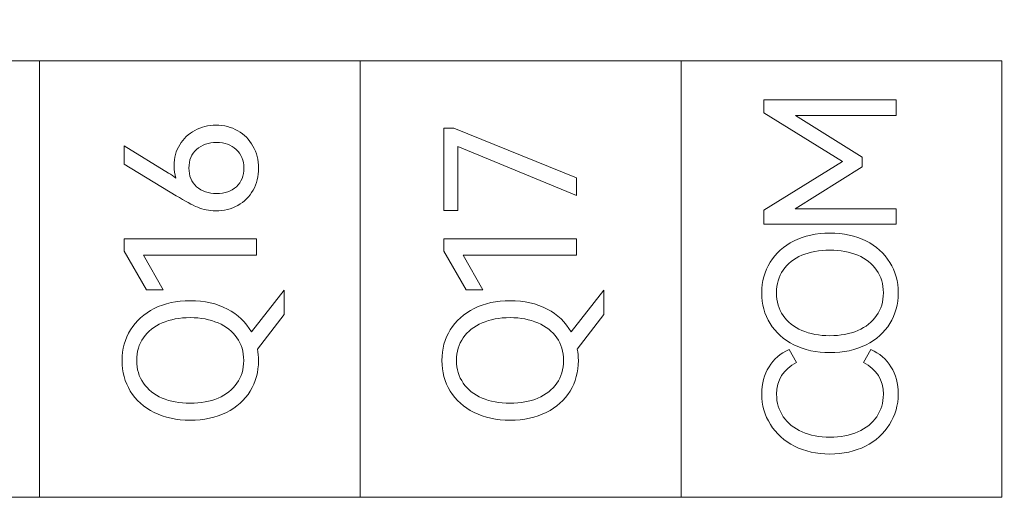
# Model space of a CAD drawing. Header units: millimetres. Extents: x 0 to 427, y 0 to 299.
# Tile 22 of 39: x 160.11 to 172.6, y 140.34 to 146.4. Entities that reach past the tile are written whole.
import ezdxf

# ---------------------------------------------------------------- set-up
doc = ezdxf.new("R2010")
doc.units = ezdxf.units.MM
doc.header["$LTSCALE"] = 23.1
doc.header["$MEASUREMENT"] = 0
doc.header["$PDSIZE"] = -5
doc.layers.add('IQC尺寸', color=3, linetype='Continuous', lineweight=18)
doc.layers.add('layer 1', color=7, linetype='Continuous')
doc.dimstyles.new('+-0.05', dxfattribs={"dimtxt": 2, "dimasz": 2, "dimexe": 1.25, "dimexo": 0.625, "dimtad": 1, "dimdsep": 46, "dimtxsty": 'Standard', "dimcen": 1.5, "dimdle": 4, "dimadec": 0, "dimazin": 0, "dimtol": 1, "dimtp": 0.05, "dimtm": 0.05, "dimtfac": 1, "dimtmove": 0, "dimatfit": 3, "dimfxl": 1, "dimtolj": 1, "dimarcsym": 0})

# ---------------------------------------------------------------- blocks, each defined once
blk = doc.blocks.new('*D34')
at = {"layer": 'Defpoints', "color": 0}
for p in [(195.984, 164.078), (89.983, 110.187), (195.984, 90.968)]:
    blk.add_point(p, dxfattribs=at)
at = {"layer": 'IQC尺寸', "color": 0, "lineweight": -2}
for p, q in [((195.984, 163.453), (195.984, 89.718)), ((89.983, 109.562), (89.983, 89.718)), ((91.983, 90.968), (193.984, 90.968))]:
    blk.add_line(p, q, dxfattribs=at)
at = {"layer": 'IQC尺寸', "color": 0}
for points in [[(91.983, 91.301), (91.983, 90.635), (89.983, 90.968)], [(193.984, 90.635), (193.984, 91.301), (195.984, 90.968)]]:
    blk.add_solid(points, dxfattribs=at)
at = {"layer": 'IQC尺寸', "color": 0, "insert": (142.984, 92.623), "char_height": 2, "attachment_point": 5}
blk.add_mtext('\\A1;106%%p0.2', dxfattribs=at)

msp = doc.modelspace()

# ---------------------------------------------------------------- linework, layer by layer
at = {"layer": 'layer 1', "lineweight": 9}
for points, knots in [([(172.574, 145.88), (172.574, 145.88), (168.503, 145.88), (168.503, 145.88), (168.503, 145.88), (168.503, 145.88), (164.433, 145.88), (164.433, 145.88), (164.433, 145.88), (164.433, 145.88), (160.363, 145.88), (160.363, 145.88), (160.363, 145.88), (160.363, 145.88), (156.292, 145.88), (156.292, 145.88), (156.292, 145.88), (156.292, 145.88), (152.222, 145.88), (152.222, 145.88), (152.222, 145.88), (152.222, 145.88), (148.152, 145.88), (148.152, 145.88), (148.152, 145.88), (148.152, 145.88), (144.081, 145.88), (144.081, 145.88), (144.081, 145.88), (144.081, 145.88), (140.011, 145.88), (140.011, 145.88), (140.011, 145.88), (140.011, 145.88), (135.941, 145.88), (135.941, 145.88)], [0, 0, 0, 0, 0.111111, 0.111111, 0.111111, 0.111111, 0.222222, 0.222222, 0.222222, 0.222222, 0.333333, 0.333333, 0.333333, 0.333333, 0.444444, 0.444444, 0.444444, 0.444444, 0.555556, 0.555556, 0.555556, 0.555556, 0.666667, 0.666667, 0.666667, 0.666667, 0.777778, 0.777778, 0.777778, 0.777778, 0.888889, 0.888889, 0.888889, 0.888889, 1, 1, 1, 1]), ([(169.555, 145.221), (169.555, 145.221), (169.555, 145.388), (169.555, 145.388), (169.555, 145.388), (169.555, 145.388), (171.233, 145.388), (171.233, 145.388), (171.233, 145.388), (171.233, 145.388), (171.233, 145.189), (171.233, 145.189), (171.233, 145.189), (171.233, 145.189), (169.953, 145.189), (169.953, 145.189), (169.953, 145.189), (169.953, 145.189), (170.8, 144.659), (170.8, 144.659), (170.8, 144.659), (170.8, 144.659), (170.8, 144.537), (170.8, 144.537), (170.8, 144.537), (170.8, 144.537), (169.949, 144.003), (169.949, 144.003), (169.949, 144.003), (169.949, 144.003), (171.233, 144.003), (171.233, 144.003), (171.233, 144.003), (171.233, 144.003), (171.233, 143.806), (171.233, 143.806), (171.233, 143.806), (171.233, 143.806), (169.555, 143.806), (169.555, 143.806), (169.555, 143.806), (169.555, 143.806), (169.555, 143.985), (169.555, 143.985), (169.555, 143.985), (169.555, 143.985), (170.552, 144.604), (170.552, 144.604), (170.552, 144.604), (170.552, 144.604), (169.555, 145.221), (169.555, 145.221)], [0, 0, 0, 0, 0.076923, 0.076923, 0.076923, 0.076923, 0.153846, 0.153846, 0.153846, 0.153846, 0.230769, 0.230769, 0.230769, 0.230769, 0.307692, 0.307692, 0.307692, 0.307692, 0.384615, 0.384615, 0.384615, 0.384615, 0.461538, 0.461538, 0.461538, 0.461538, 0.538462, 0.538462, 0.538462, 0.538462, 0.615385, 0.615385, 0.615385, 0.615385, 0.692308, 0.692308, 0.692308, 0.692308, 0.769231, 0.769231, 0.769231, 0.769231, 0.846154, 0.846154, 0.846154, 0.846154, 0.923077, 0.923077, 0.923077, 0.923077, 1, 1, 1, 1]), ([(162.072, 144.55), (162.072, 144.649), (162.096, 144.738), (162.143, 144.816), (162.143, 144.816), (162.191, 144.894), (162.255, 144.955), (162.336, 144.998), (162.336, 144.998), (162.417, 145.042), (162.507, 145.064), (162.604, 145.064), (162.604, 145.064), (162.705, 145.064), (162.797, 145.04), (162.88, 144.994), (162.88, 144.994), (162.962, 144.947), (163.027, 144.882), (163.073, 144.799), (163.073, 144.799), (163.12, 144.716), (163.143, 144.623), (163.143, 144.52), (163.143, 144.52), (163.143, 144.415), (163.12, 144.321), (163.074, 144.238), (163.074, 144.238), (163.029, 144.156), (162.964, 144.091), (162.882, 144.046), (162.882, 144.046), (162.799, 144), (162.705, 143.977), (162.6, 143.977), (162.6, 143.977), (162.517, 143.977), (162.441, 143.992), (162.372, 144.021), (162.372, 144.021), (162.302, 144.051), (162.211, 144.101), (162.098, 144.169), (162.098, 144.169), (162.098, 144.169), (161.437, 144.571), (161.437, 144.571), (161.437, 144.571), (161.437, 144.571), (161.437, 144.802), (161.437, 144.802), (161.437, 144.802), (161.437, 144.802), (162.001, 144.456), (162.001, 144.456), (162.001, 144.456), (162.035, 144.435), (162.066, 144.413), (162.095, 144.392), (162.095, 144.392), (162.08, 144.439), (162.072, 144.492), (162.072, 144.55)], [0, 0, 0, 0, 0.0625, 0.0625, 0.0625, 0.0625, 0.125, 0.125, 0.125, 0.125, 0.1875, 0.1875, 0.1875, 0.1875, 0.25, 0.25, 0.25, 0.25, 0.3125, 0.3125, 0.3125, 0.3125, 0.375, 0.375, 0.375, 0.375, 0.4375, 0.4375, 0.4375, 0.4375, 0.5, 0.5, 0.5, 0.5, 0.5625, 0.5625, 0.5625, 0.5625, 0.625, 0.625, 0.625, 0.625, 0.6875, 0.6875, 0.6875, 0.6875, 0.75, 0.75, 0.75, 0.75, 0.8125, 0.8125, 0.8125, 0.8125, 0.875, 0.875, 0.875, 0.875, 0.9375, 0.9375, 0.9375, 0.9375, 1, 1, 1, 1]), ([(165.671, 144.793), (165.671, 144.793), (165.671, 143.979), (165.671, 143.979), (165.671, 143.979), (165.671, 143.979), (165.495, 143.979), (165.495, 143.979), (165.495, 143.979), (165.495, 143.979), (165.495, 145.025), (165.495, 145.025), (165.495, 145.025), (165.495, 145.025), (165.621, 145.025), (165.621, 145.025), (165.621, 145.025), (165.621, 145.025), (167.176, 144.396), (167.176, 144.396), (167.176, 144.396), (167.176, 144.396), (167.176, 144.172), (167.176, 144.172), (167.176, 144.172), (167.176, 144.172), (165.671, 144.793), (165.671, 144.793)], [0, 0, 0, 0, 0.142857, 0.142857, 0.142857, 0.142857, 0.285714, 0.285714, 0.285714, 0.285714, 0.428571, 0.428571, 0.428571, 0.428571, 0.571429, 0.571429, 0.571429, 0.571429, 0.714286, 0.714286, 0.714286, 0.714286, 0.857143, 0.857143, 0.857143, 0.857143, 1, 1, 1, 1]), ([(162.958, 144.52), (162.958, 144.618), (162.925, 144.696), (162.861, 144.755), (162.861, 144.755), (162.797, 144.814), (162.714, 144.844), (162.611, 144.844), (162.611, 144.844), (162.507, 144.844), (162.423, 144.815), (162.358, 144.756), (162.358, 144.756), (162.293, 144.698), (162.26, 144.62), (162.26, 144.52), (162.26, 144.52), (162.26, 144.421), (162.293, 144.342), (162.358, 144.283), (162.358, 144.283), (162.423, 144.224), (162.507, 144.195), (162.611, 144.195), (162.611, 144.195), (162.715, 144.195), (162.799, 144.224), (162.862, 144.283), (162.862, 144.283), (162.926, 144.342), (162.958, 144.421), (162.958, 144.52)], [0, 0, 0, 0, 0.125, 0.125, 0.125, 0.125, 0.25, 0.25, 0.25, 0.25, 0.375, 0.375, 0.375, 0.375, 0.5, 0.5, 0.5, 0.5, 0.625, 0.625, 0.625, 0.625, 0.75, 0.75, 0.75, 0.75, 0.875, 0.875, 0.875, 0.875, 1, 1, 1, 1]), ([(170.391, 142.176), (170.219, 142.176), (170.067, 142.209), (169.935, 142.275), (169.935, 142.275), (169.804, 142.34), (169.703, 142.431), (169.632, 142.546), (169.632, 142.546), (169.562, 142.662), (169.527, 142.791), (169.527, 142.935), (169.527, 142.935), (169.527, 143.079), (169.563, 143.208), (169.634, 143.324), (169.634, 143.324), (169.705, 143.439), (169.805, 143.53), (169.936, 143.595), (169.936, 143.595), (170.067, 143.661), (170.219, 143.694), (170.391, 143.694), (170.391, 143.694), (170.566, 143.694), (170.718, 143.661), (170.849, 143.594), (170.849, 143.594), (170.98, 143.528), (171.08, 143.437), (171.152, 143.322), (171.152, 143.322), (171.223, 143.208), (171.258, 143.079), (171.258, 142.935), (171.258, 142.935), (171.258, 142.791), (171.223, 142.662), (171.153, 142.546), (171.153, 142.546), (171.082, 142.431), (170.981, 142.34), (170.85, 142.275), (170.85, 142.275), (170.719, 142.209), (170.566, 142.176), (170.391, 142.176)], [0, 0, 0, 0, 0.083333, 0.083333, 0.083333, 0.083333, 0.166667, 0.166667, 0.166667, 0.166667, 0.25, 0.25, 0.25, 0.25, 0.333333, 0.333333, 0.333333, 0.333333, 0.416667, 0.416667, 0.416667, 0.416667, 0.5, 0.5, 0.5, 0.5, 0.583333, 0.583333, 0.583333, 0.583333, 0.666667, 0.666667, 0.666667, 0.666667, 0.75, 0.75, 0.75, 0.75, 0.833333, 0.833333, 0.833333, 0.833333, 0.916667, 0.916667, 0.916667, 0.916667, 1, 1, 1, 1]), ([(161.933, 142.975), (161.933, 142.975), (161.722, 142.975), (161.722, 142.975), (161.722, 142.975), (161.722, 142.975), (161.437, 143.463), (161.437, 143.463), (161.437, 143.463), (161.437, 143.463), (161.437, 143.619), (161.437, 143.619), (161.437, 143.619), (161.437, 143.619), (163.118, 143.619), (163.118, 143.619), (163.118, 143.619), (163.118, 143.619), (163.118, 143.413), (163.118, 143.413), (163.118, 143.413), (163.118, 143.413), (161.683, 143.413), (161.683, 143.413), (161.683, 143.413), (161.683, 143.413), (161.933, 142.975), (161.933, 142.975)], [0, 0, 0, 0, 0.142857, 0.142857, 0.142857, 0.142857, 0.285714, 0.285714, 0.285714, 0.285714, 0.428571, 0.428571, 0.428571, 0.428571, 0.571429, 0.571429, 0.571429, 0.571429, 0.714286, 0.714286, 0.714286, 0.714286, 0.857143, 0.857143, 0.857143, 0.857143, 1, 1, 1, 1]), ([(165.99, 142.975), (165.99, 142.975), (165.779, 142.975), (165.779, 142.975), (165.779, 142.975), (165.779, 142.975), (165.495, 143.463), (165.495, 143.463), (165.495, 143.463), (165.495, 143.463), (165.495, 143.619), (165.495, 143.619), (165.495, 143.619), (165.495, 143.619), (167.176, 143.619), (167.176, 143.619), (167.176, 143.619), (167.176, 143.619), (167.176, 143.413), (167.176, 143.413), (167.176, 143.413), (167.176, 143.413), (165.74, 143.413), (165.74, 143.413), (165.74, 143.413), (165.74, 143.413), (165.99, 142.975), (165.99, 142.975)], [0, 0, 0, 0, 0.142857, 0.142857, 0.142857, 0.142857, 0.285714, 0.285714, 0.285714, 0.285714, 0.428571, 0.428571, 0.428571, 0.428571, 0.571429, 0.571429, 0.571429, 0.571429, 0.714286, 0.714286, 0.714286, 0.714286, 0.857143, 0.857143, 0.857143, 0.857143, 1, 1, 1, 1]), ([(170.391, 142.391), (170.524, 142.391), (170.642, 142.413), (170.745, 142.457), (170.745, 142.457), (170.847, 142.5), (170.927, 142.563), (170.984, 142.646), (170.984, 142.646), (171.041, 142.729), (171.07, 142.825), (171.07, 142.935), (171.07, 142.935), (171.07, 143.045), (171.041, 143.141), (170.984, 143.223), (170.984, 143.223), (170.927, 143.304), (170.847, 143.368), (170.745, 143.412), (170.745, 143.412), (170.642, 143.456), (170.524, 143.478), (170.391, 143.478), (170.391, 143.478), (170.257, 143.478), (170.138, 143.456), (170.036, 143.412), (170.036, 143.412), (169.934, 143.368), (169.854, 143.304), (169.797, 143.223), (169.797, 143.223), (169.741, 143.141), (169.713, 143.045), (169.713, 142.935), (169.713, 142.935), (169.713, 142.825), (169.741, 142.729), (169.797, 142.647), (169.797, 142.647), (169.854, 142.565), (169.934, 142.502), (170.036, 142.458), (170.036, 142.458), (170.138, 142.414), (170.257, 142.391), (170.391, 142.391)], [0, 0, 0, 0, 0.083333, 0.083333, 0.083333, 0.083333, 0.166667, 0.166667, 0.166667, 0.166667, 0.25, 0.25, 0.25, 0.25, 0.333333, 0.333333, 0.333333, 0.333333, 0.416667, 0.416667, 0.416667, 0.416667, 0.5, 0.5, 0.5, 0.5, 0.583333, 0.583333, 0.583333, 0.583333, 0.666667, 0.666667, 0.666667, 0.666667, 0.75, 0.75, 0.75, 0.75, 0.833333, 0.833333, 0.833333, 0.833333, 0.916667, 0.916667, 0.916667, 0.916667, 1, 1, 1, 1]), ([(163.467, 142.968), (163.467, 142.968), (163.467, 142.661), (163.467, 142.661), (163.467, 142.661), (163.467, 142.661), (163.13, 142.221), (163.13, 142.221), (163.13, 142.221), (163.139, 142.173), (163.143, 142.125), (163.143, 142.076), (163.143, 142.076), (163.143, 141.933), (163.108, 141.803), (163.038, 141.688), (163.038, 141.688), (162.967, 141.572), (162.867, 141.482), (162.735, 141.416), (162.735, 141.416), (162.604, 141.35), (162.451, 141.317), (162.276, 141.317), (162.276, 141.317), (162.104, 141.317), (161.952, 141.35), (161.82, 141.416), (161.82, 141.416), (161.689, 141.482), (161.588, 141.572), (161.517, 141.688), (161.517, 141.688), (161.447, 141.803), (161.412, 141.933), (161.412, 142.076), (161.412, 142.076), (161.412, 142.22), (161.448, 142.35), (161.519, 142.465), (161.519, 142.465), (161.59, 142.581), (161.691, 142.671), (161.821, 142.737), (161.821, 142.737), (161.952, 142.803), (162.104, 142.835), (162.276, 142.835), (162.276, 142.835), (162.457, 142.835), (162.614, 142.8), (162.748, 142.729), (162.748, 142.729), (162.881, 142.658), (162.983, 142.561), (163.052, 142.439), (163.052, 142.439), (163.052, 142.439), (163.467, 142.968), (163.467, 142.968)], [0, 0, 0, 0, 0.066667, 0.066667, 0.066667, 0.066667, 0.133333, 0.133333, 0.133333, 0.133333, 0.2, 0.2, 0.2, 0.2, 0.266667, 0.266667, 0.266667, 0.266667, 0.333333, 0.333333, 0.333333, 0.333333, 0.4, 0.4, 0.4, 0.4, 0.466667, 0.466667, 0.466667, 0.466667, 0.533333, 0.533333, 0.533333, 0.533333, 0.6, 0.6, 0.6, 0.6, 0.666667, 0.666667, 0.666667, 0.666667, 0.733333, 0.733333, 0.733333, 0.733333, 0.8, 0.8, 0.8, 0.8, 0.866667, 0.866667, 0.866667, 0.866667, 0.933333, 0.933333, 0.933333, 0.933333, 1, 1, 1, 1]), ([(167.524, 142.968), (167.524, 142.968), (167.524, 142.661), (167.524, 142.661), (167.524, 142.661), (167.524, 142.661), (167.187, 142.221), (167.187, 142.221), (167.187, 142.221), (167.196, 142.173), (167.201, 142.125), (167.201, 142.076), (167.201, 142.076), (167.201, 141.933), (167.166, 141.803), (167.095, 141.688), (167.095, 141.688), (167.025, 141.572), (166.924, 141.482), (166.793, 141.416), (166.793, 141.416), (166.661, 141.35), (166.508, 141.317), (166.334, 141.317), (166.334, 141.317), (166.161, 141.317), (166.009, 141.35), (165.878, 141.416), (165.878, 141.416), (165.746, 141.482), (165.645, 141.572), (165.575, 141.688), (165.575, 141.688), (165.505, 141.803), (165.469, 141.933), (165.469, 142.076), (165.469, 142.076), (165.469, 142.22), (165.505, 142.35), (165.576, 142.465), (165.576, 142.465), (165.647, 142.581), (165.748, 142.671), (165.879, 142.737), (165.879, 142.737), (166.01, 142.803), (166.161, 142.835), (166.334, 142.835), (166.334, 142.835), (166.514, 142.835), (166.671, 142.8), (166.805, 142.729), (166.805, 142.729), (166.939, 142.658), (167.04, 142.561), (167.109, 142.439), (167.109, 142.439), (167.109, 142.439), (167.524, 142.968), (167.524, 142.968)], [0, 0, 0, 0, 0.066667, 0.066667, 0.066667, 0.066667, 0.133333, 0.133333, 0.133333, 0.133333, 0.2, 0.2, 0.2, 0.2, 0.266667, 0.266667, 0.266667, 0.266667, 0.333333, 0.333333, 0.333333, 0.333333, 0.4, 0.4, 0.4, 0.4, 0.466667, 0.466667, 0.466667, 0.466667, 0.533333, 0.533333, 0.533333, 0.533333, 0.6, 0.6, 0.6, 0.6, 0.666667, 0.666667, 0.666667, 0.666667, 0.733333, 0.733333, 0.733333, 0.733333, 0.8, 0.8, 0.8, 0.8, 0.866667, 0.866667, 0.866667, 0.866667, 0.933333, 0.933333, 0.933333, 0.933333, 1, 1, 1, 1]), ([(162.276, 141.533), (162.409, 141.533), (162.527, 141.555), (162.63, 141.598), (162.63, 141.598), (162.732, 141.642), (162.812, 141.705), (162.869, 141.787), (162.869, 141.787), (162.927, 141.87), (162.955, 141.966), (162.955, 142.076), (162.955, 142.076), (162.955, 142.186), (162.927, 142.282), (162.869, 142.364), (162.869, 142.364), (162.812, 142.446), (162.732, 142.509), (162.63, 142.553), (162.63, 142.553), (162.527, 142.598), (162.409, 142.62), (162.276, 142.62), (162.276, 142.62), (162.142, 142.62), (162.023, 142.598), (161.921, 142.553), (161.921, 142.553), (161.819, 142.509), (161.739, 142.446), (161.683, 142.364), (161.683, 142.364), (161.626, 142.282), (161.598, 142.186), (161.598, 142.076), (161.598, 142.076), (161.598, 141.966), (161.626, 141.87), (161.683, 141.789), (161.683, 141.789), (161.739, 141.707), (161.819, 141.644), (161.921, 141.599), (161.921, 141.599), (162.023, 141.555), (162.142, 141.533), (162.276, 141.533)], [0, 0, 0, 0, 0.083333, 0.083333, 0.083333, 0.083333, 0.166667, 0.166667, 0.166667, 0.166667, 0.25, 0.25, 0.25, 0.25, 0.333333, 0.333333, 0.333333, 0.333333, 0.416667, 0.416667, 0.416667, 0.416667, 0.5, 0.5, 0.5, 0.5, 0.583333, 0.583333, 0.583333, 0.583333, 0.666667, 0.666667, 0.666667, 0.666667, 0.75, 0.75, 0.75, 0.75, 0.833333, 0.833333, 0.833333, 0.833333, 0.916667, 0.916667, 0.916667, 0.916667, 1, 1, 1, 1]), ([(166.334, 141.533), (166.467, 141.533), (166.585, 141.555), (166.687, 141.598), (166.687, 141.598), (166.79, 141.642), (166.869, 141.705), (166.927, 141.787), (166.927, 141.787), (166.984, 141.87), (167.013, 141.966), (167.013, 142.076), (167.013, 142.076), (167.013, 142.186), (166.984, 142.282), (166.927, 142.364), (166.927, 142.364), (166.869, 142.446), (166.79, 142.509), (166.687, 142.553), (166.687, 142.553), (166.585, 142.598), (166.467, 142.62), (166.334, 142.62), (166.334, 142.62), (166.199, 142.62), (166.081, 142.598), (165.979, 142.553), (165.979, 142.553), (165.876, 142.509), (165.797, 142.446), (165.74, 142.364), (165.74, 142.364), (165.684, 142.282), (165.655, 142.186), (165.655, 142.076), (165.655, 142.076), (165.655, 141.966), (165.684, 141.87), (165.74, 141.789), (165.74, 141.789), (165.797, 141.707), (165.876, 141.644), (165.979, 141.599), (165.979, 141.599), (166.081, 141.555), (166.199, 141.533), (166.334, 141.533)], [0, 0, 0, 0, 0.083333, 0.083333, 0.083333, 0.083333, 0.166667, 0.166667, 0.166667, 0.166667, 0.25, 0.25, 0.25, 0.25, 0.333333, 0.333333, 0.333333, 0.333333, 0.416667, 0.416667, 0.416667, 0.416667, 0.5, 0.5, 0.5, 0.5, 0.583333, 0.583333, 0.583333, 0.583333, 0.666667, 0.666667, 0.666667, 0.666667, 0.75, 0.75, 0.75, 0.75, 0.833333, 0.833333, 0.833333, 0.833333, 0.916667, 0.916667, 0.916667, 0.916667, 1, 1, 1, 1]), ([(171.07, 141.647), (171.07, 141.83), (170.985, 141.964), (170.816, 142.05), (170.816, 142.05), (170.816, 142.05), (170.912, 142.215), (170.912, 142.215), (170.912, 142.215), (171.02, 142.168), (171.105, 142.094), (171.166, 141.995), (171.166, 141.995), (171.228, 141.896), (171.258, 141.781), (171.258, 141.651), (171.258, 141.651), (171.258, 141.509), (171.221, 141.38), (171.148, 141.264), (171.148, 141.264), (171.075, 141.147), (170.972, 141.056), (170.841, 140.988), (170.841, 140.988), (170.709, 140.921), (170.56, 140.888), (170.391, 140.888), (170.391, 140.888), (170.223, 140.888), (170.073, 140.921), (169.942, 140.988), (169.942, 140.988), (169.81, 141.056), (169.709, 141.147), (169.636, 141.264), (169.636, 141.264), (169.563, 141.38), (169.527, 141.509), (169.527, 141.651), (169.527, 141.651), (169.527, 141.781), (169.558, 141.896), (169.619, 141.995), (169.619, 141.995), (169.68, 142.094), (169.765, 142.168), (169.873, 142.215), (169.873, 142.215), (169.873, 142.215), (169.969, 142.05), (169.969, 142.05), (169.969, 142.05), (169.8, 141.964), (169.715, 141.83), (169.715, 141.647), (169.715, 141.647), (169.715, 141.54), (169.743, 141.445), (169.8, 141.362), (169.8, 141.362), (169.856, 141.28), (169.936, 141.216), (170.038, 141.171), (170.038, 141.171), (170.141, 141.126), (170.258, 141.103), (170.391, 141.103), (170.391, 141.103), (170.524, 141.103), (170.642, 141.126), (170.746, 141.171), (170.746, 141.171), (170.849, 141.216), (170.929, 141.28), (170.985, 141.362), (170.985, 141.362), (171.042, 141.445), (171.07, 141.54), (171.07, 141.647)], [0, 0, 0, 0, 0.05, 0.05, 0.05, 0.05, 0.1, 0.1, 0.1, 0.1, 0.15, 0.15, 0.15, 0.15, 0.2, 0.2, 0.2, 0.2, 0.25, 0.25, 0.25, 0.25, 0.3, 0.3, 0.3, 0.3, 0.35, 0.35, 0.35, 0.35, 0.4, 0.4, 0.4, 0.4, 0.45, 0.45, 0.45, 0.45, 0.5, 0.5, 0.5, 0.5, 0.55, 0.55, 0.55, 0.55, 0.6, 0.6, 0.6, 0.6, 0.65, 0.65, 0.65, 0.65, 0.7, 0.7, 0.7, 0.7, 0.75, 0.75, 0.75, 0.75, 0.8, 0.8, 0.8, 0.8, 0.85, 0.85, 0.85, 0.85, 0.9, 0.9, 0.9, 0.9, 0.95, 0.95, 0.95, 0.95, 1, 1, 1, 1]), ([(172.574, 140.339), (172.574, 140.339), (168.503, 140.339), (168.503, 140.339), (168.503, 140.339), (168.503, 140.339), (164.433, 140.339), (164.433, 140.339), (164.433, 140.339), (164.433, 140.339), (160.363, 140.339), (160.363, 140.339), (160.363, 140.339), (160.363, 140.339), (156.292, 140.339), (156.292, 140.339), (156.292, 140.339), (156.292, 140.339), (152.222, 140.339), (152.222, 140.339), (152.222, 140.339), (152.222, 140.339), (148.152, 140.339), (148.152, 140.339), (148.152, 140.339), (148.152, 140.339), (144.081, 140.339), (144.081, 140.339), (144.081, 140.339), (144.081, 140.339), (140.011, 140.339), (140.011, 140.339), (140.011, 140.339), (140.011, 140.339), (135.941, 140.339), (135.941, 140.339)], [0, 0, 0, 0, 0.111111, 0.111111, 0.111111, 0.111111, 0.222222, 0.222222, 0.222222, 0.222222, 0.333333, 0.333333, 0.333333, 0.333333, 0.444444, 0.444444, 0.444444, 0.444444, 0.555556, 0.555556, 0.555556, 0.555556, 0.666667, 0.666667, 0.666667, 0.666667, 0.777778, 0.777778, 0.777778, 0.777778, 0.888889, 0.888889, 0.888889, 0.888889, 1, 1, 1, 1])]:
    msp.add_open_spline(points, degree=3, knots=knots, dxfattribs=at)
for points in [[(160.363, 140.339), (160.363, 140.339), (160.363, 145.88), (160.363, 145.88)], [(164.433, 140.339), (164.433, 140.339), (164.433, 145.88), (164.433, 145.88)], [(168.503, 140.339), (168.503, 140.339), (168.503, 145.88), (168.503, 145.88)], [(172.574, 140.339), (172.574, 140.339), (172.574, 145.88), (172.574, 145.88)]]:
    msp.add_open_spline(points, degree=3, dxfattribs=at)

# ---------------------------------------------------------------- dimensions: what is measured, and where the dimension line sits
at = {"layer": 'IQC尺寸'}
dim = msp.add_linear_dim(base=(195.984, 90.968), p1=(89.983, 110.187), p2=(195.984, 164.078), text='<>%%p0.2', dimstyle='+-0.05', override={"dimgap": 0.625, "dimtad": 1, "dimjust": 0, "dimdec": 1, "dimlfac": 1, "dimpost": '<>', "dimse1": 0, "dimse2": 0, "dimsd1": 0, "dimsd2": 0, "dimtol": 0, "dimlim": 0, "dimtofl": 1, "dimtvp": 0.1, "dimarcsym": 1}, dxfattribs=at)
dim.commit()
dim.dimension.update_dxf_attribs({"geometry": '*D34', "text_midpoint": (142.984, 92.623)})

doc.saveas('drawing.dxf')
